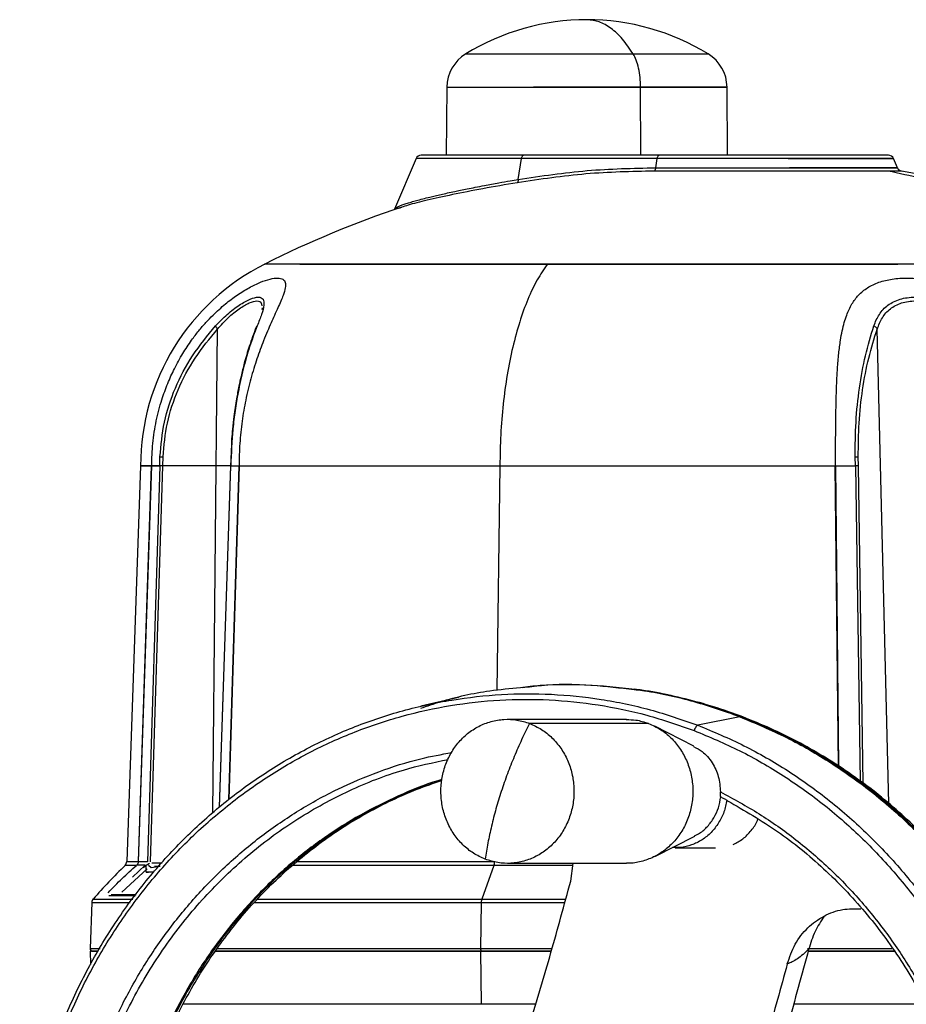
# Model space of a CAD drawing. Header units: millimetres. Extents: x 321 to 2529, y 215 to 2037.
# Tile 29 of 57: x 1546 to 1703, y 1432 to 1606. Entities that reach past the tile are written whole.
import ezdxf

# ---------------------------------------------------------------- set-up
doc = ezdxf.new("R2010")
doc.units = ezdxf.units.MM

msp = doc.modelspace()

# ---------------------------------------------------------------- linework, layer by layer
at = {"color": 7, "linetype": 'Continuous', "lineweight": 25}
for p, q in [((1621.56, 1594.27), (1621.45, 1582.24)), ((1671.26, 1582.24), (1671.16, 1594.27)), ((1659.15, 1582.24), (1635.13, 1582.24)), ((1616.1, 1581.63), (1612.3, 1572.68)), ((1634.18, 1577.95), (1634.78, 1581.63)), ((1658.8, 1581.63), (1634.78, 1581.63)), ((1658.54, 1580.02), (1658.8, 1581.63)), ((1701.32, 1580.02), (1700.64, 1581.63)), ((1612.29, 1572.65), (1612.31, 1572.67)), ((1588.84, 1555.12), (1588.79, 1554.9)), ((1588.82, 1555.22), (1588.84, 1555.12)), ((1583.41, 1531.06), (1583.23, 1527.08)), ((1570.75, 1527.24), (1570.77, 1528.81)), ((1571.29, 1527.25), (1571.31, 1528.8)), ((1693.88, 1527.24), (1693.85, 1528.81)), ((1694.43, 1527.25), (1694.39, 1528.8)), ((1567.34, 1527.24), (1564.89, 1457.14)), ((1566.94, 1457.14), (1569.29, 1527.24)), ((1566.97, 1457.14), (1569.32, 1527.24)), ((1570.75, 1527.24), (1568.55, 1457.08)), ((1569.09, 1457.07), (1571.29, 1527.25)), ((1569.3, 1527.17), (1569.3, 1527.22)), ((1569.3, 1527.22), (1569.31, 1527.22)), ((1569.31, 1527.22), (1569.3, 1527.17)), ((1569.32, 1527.24), (1570.75, 1527.24)), ((1583.24, 1527.27), (1581.23, 1466.7)), ((1583.31, 1527.24), (1584.75, 1527.24)), ((1584.76, 1527.22), (1584.76, 1527.17)), ((1584.76, 1527.22), (1584.76, 1527.22)), ((1584.76, 1527.22), (1584.76, 1527.17)), ((1690.38, 1527.17), (1690.38, 1527.22)), ((1690.38, 1527.22), (1690.4, 1527.22)), ((1690.4, 1527.22), (1690.38, 1527.17)), ((1690.43, 1527.24), (1693.88, 1527.24)), ((1623.59, 1486.21), (1616.96, 1484.66)), ((1653.34, 1482.32), (1632.29, 1482.32)), ((1673.41, 1482.77), (1665.99, 1481.28)), ((1673.41, 1482.77), (1673.64, 1482.8)), ((1657.26, 1481.59), (1636.21, 1481.59)), ((1665.3, 1477.57), (1658.35, 1481.11)), ((1658.35, 1458.04), (1665.45, 1461.65)), ((1662, 1459.57), (1669.09, 1459.57)), ((1568.17, 1456.47), (1566.65, 1456.47)), ((1568.55, 1457.08), (1566.96, 1457.08)), ((1567.82, 1456.09), (1568.33, 1456.5)), ((1568.33, 1456.5), (1568.91, 1456.84)), ((1568.33, 1455.24), (1568.33, 1456.5)), ((1568.72, 1456.5), (1569.23, 1456.09)), ((1569.23, 1456.09), (1570.79, 1456.34)), ((1629.9, 1456.46), (1627.73, 1450.5)), ((1632.29, 1456.82), (1653.34, 1456.82)), ((1643.49, 1453.66), (1643.91, 1456.82)), ((1564.02, 1451.73), (1568.49, 1455.86)), ((1568.33, 1455.24), (1568.72, 1455.24)), ((1569.66, 1455.24), (1568.33, 1455.24)), ((1558.68, 1449.88), (1558.4, 1441.75)), ((1627.63, 1449.87), (1627.53, 1441.76)), ((1558.4, 1441.24), (1558.46, 1438.9)), ((1627.53, 1441.24), (1627.62, 1431.86))]:
    msp.add_line(p, q, dxfattribs=at)
at = {"color": 8, "linetype": 'Continuous', "lineweight": 25}
for p, q in [((1655.89, 1582.24), (1655.85, 1594.27)), ((1580.12, 1465.7), (1580.98, 1551.45)), ((1699.78, 1467.42), (1697.75, 1551.45)), ((1581.31, 1466.77), (1583.31, 1527.24)), ((1584.75, 1527.24), (1582.91, 1468.07)), ((1584.79, 1527.24), (1582.96, 1468.1)), ((1630.95, 1527.24), (1630.42, 1487.45)), ((1690.87, 1474.04), (1690.33, 1527.24)), ((1690.97, 1473.98), (1690.43, 1527.24)), ((1693.89, 1527.24), (1694.74, 1471.37)), ((1695.29, 1470.97), (1694.43, 1527.25)), ((1568.17, 1456.47), (1565.9, 1454.38)), ((1566.42, 1451.07), (1565.88, 1451.07))]:
    msp.add_line(p, q, dxfattribs=at)
at = {"color": 7, "linetype": 'Continuous', "lineweight": 25}
for centre, radius, start, end in [((1646.36, 1565.24), 41, 90.0075, 121.5666), ((1646.36, 1565.24), 41, 58.4333, 90.0075), ((1628.56, 1594.21), 7, 121.545, 179.5), ((1664.16, 1594.21), 7, 0.5, 58.4317), ((1617.02, 1581.24), 1, 90, 157.0178), ((1699.72, 1581.24), 1, 23.0194, 90), ((1702.24, 1580.41), 1, 202.9831, 270), ((1670.38, 1402.24), 180, 63.2391, 79.8617), ((1670.38, 1402.24), 180, 108.4018, 116.7608), ((1607.34, 1527.24), 40, 116.7611, 180), ((1663.19, 1357.06), 140, 134.7671, 138.131), ((1563.89, 1457.17), 1, 314.8834, 358.0408), ((1559.68, 1449.84), 1, 138.1089, 178), ((1558.9, 1441.74), 0.5, 178.0283, 270)]:
    msp.add_arc(centre, radius, start, end, dxfattribs=at)
for points in [[(1654.57, 1600.17), (1653.94, 1601.09), (1652.69, 1602.94), (1650.64, 1604.8), (1648.52, 1606.02), (1647.08, 1606.16), (1646.36, 1606.24)], [(1655.85, 1594.27), (1655.83, 1594.86), (1655.79, 1596.04), (1655.52, 1597.68), (1655.12, 1599.13), (1654.76, 1599.83), (1654.57, 1600.17)], [(1655.85, 1594.27), (1657.31, 1594.27), (1660.24, 1594.27), (1664, 1594.27), (1667.11, 1594.27), (1669.42, 1594.27), (1670.84, 1594.27), (1671.32, 1594.27), (1670.84, 1594.27), (1669.42, 1594.27), (1667.11, 1594.27), (1664.01, 1594.27), (1660.23, 1594.27), (1655.91, 1594.27), (1651.23, 1594.27), (1646.36, 1594.27), (1641.47, 1594.27), (1638.4, 1594.27), (1636.87, 1594.27)], [(1635.13, 1582.24), (1633.4, 1582.24), (1629.93, 1582.24), (1625.49, 1582.24), (1621.8, 1582.24), (1619.09, 1582.24), (1617.35, 1582.24), (1617.13, 1582.24), (1617.02, 1582.24)], [(1634.78, 1581.63), (1634.8, 1581.72), (1634.83, 1581.89), (1634.92, 1582.08), (1635.02, 1582.21), (1635.09, 1582.23), (1635.13, 1582.24)], [(1658.8, 1581.63), (1658.82, 1581.72), (1658.85, 1581.89), (1658.94, 1582.08), (1659.04, 1582.21), (1659.12, 1582.23), (1659.15, 1582.24)], [(1699.72, 1582.24), (1699.61, 1582.24), (1699.39, 1582.24), (1697.65, 1582.24), (1694.93, 1582.24), (1691.26, 1582.24), (1686.78, 1582.24), (1681.68, 1582.24), (1676.14, 1582.24), (1670.38, 1582.24), (1664.6, 1582.24), (1660.97, 1582.24), (1659.15, 1582.24)], [(1634.18, 1577.95), (1638.26, 1578.56), (1646.42, 1579.76), (1654.5, 1579.93), (1658.54, 1580.02)], [(1658.54, 1580.02), (1658.52, 1579.95), (1658.5, 1579.8), (1658.43, 1579.62), (1658.35, 1579.49), (1658.28, 1579.45), (1658.25, 1579.43)], [(1658.54, 1580.02), (1660.45, 1580.02), (1664.28, 1580.02), (1670.39, 1580.02), (1676.45, 1580.02), (1682.3, 1580.02), (1687.68, 1580.02), (1692.4, 1580.02), (1696.27, 1580.02), (1699.15, 1580.02), (1700.92, 1580.02), (1701.52, 1580.02), (1700.92, 1580.02), (1699.15, 1580.02), (1696.27, 1580.02), (1692.39, 1580.02), (1687.7, 1580.02), (1684.05, 1580.02), (1682.22, 1580.02)], [(1681.96, 1581.63), (1683.75, 1581.63), (1687.32, 1581.63), (1691.91, 1581.63), (1695.7, 1581.63), (1698.51, 1581.63), (1700.25, 1581.63), (1700.83, 1581.63), (1700.25, 1581.63), (1698.52, 1581.63), (1695.7, 1581.63), (1691.91, 1581.63), (1687.3, 1581.63), (1682.03, 1581.63), (1676.32, 1581.63), (1670.39, 1581.63), (1664.42, 1581.63), (1660.67, 1581.63), (1658.8, 1581.63)], [(1658.25, 1579.43), (1654.24, 1579.34), (1646.2, 1579.17), (1638.09, 1577.97), (1634.03, 1577.37)], [(1699.65, 1579.43), (1698.75, 1579.43), (1696.95, 1579.43), (1692.92, 1579.43), (1688.1, 1579.43), (1682.58, 1579.43), (1676.6, 1579.43), (1670.39, 1579.43), (1664.14, 1579.43), (1660.22, 1579.43), (1658.25, 1579.43)], [(1745.26, 1562.96), (1741.63, 1564.84), (1734.38, 1568.6), (1723.05, 1573.12), (1711.48, 1576.86), (1703.6, 1578.57), (1699.65, 1579.43)], [(1702.07, 1579.43), (1701.96, 1579.43), (1701.76, 1579.43), (1700.35, 1579.43), (1699.65, 1579.43)], [(1634.18, 1577.95), (1634.18, 1577.88), (1634.18, 1577.74), (1634.15, 1577.56), (1634.1, 1577.43), (1634.05, 1577.39), (1634.03, 1577.37)], [(1595.5, 1562.96), (1596.98, 1562.96), (1599.93, 1562.96), (1605.91, 1562.96), (1612.9, 1562.96), (1620.9, 1562.96), (1629.74, 1562.96), (1639.28, 1562.96), (1649.34, 1562.96), (1659.77, 1562.96), (1670.38, 1562.96), (1680.98, 1562.96), (1691.44, 1562.96), (1698.08, 1562.96), (1701.4, 1562.96)], [(1639.36, 1562.96), (1638.75, 1562.07), (1637.52, 1560.28), (1635.87, 1556.79), (1634.41, 1552.78), (1633.18, 1548.28), (1632.2, 1543.38), (1631.48, 1538.18), (1631.03, 1532.76), (1630.98, 1529.08), (1630.95, 1527.24)], [(1745.26, 1562.96), (1743.78, 1562.96), (1740.83, 1562.96), (1734.85, 1562.96), (1727.86, 1562.96), (1719.86, 1562.96), (1711.02, 1562.96), (1701.48, 1562.96), (1691.42, 1562.96), (1680.99, 1562.96), (1670.38, 1562.96), (1659.78, 1562.96), (1649.32, 1562.96), (1642.68, 1562.96), (1639.36, 1562.96)], [(1571.29, 1527.25), (1571.24, 1527.25), (1571.12, 1527.25), (1570.97, 1527.25), (1570.84, 1527.25), (1570.78, 1527.24), (1570.75, 1527.24)], [(1584.79, 1527.24), (1586.74, 1527.24), (1590.65, 1527.24), (1597.49, 1527.24), (1604.96, 1527.24), (1613.09, 1527.24), (1621.74, 1527.24), (1627.88, 1527.24), (1630.95, 1527.24)], [(1630.95, 1527.24), (1634.09, 1527.24), (1640.38, 1527.24), (1650.2, 1527.24), (1660.19, 1527.24), (1670.28, 1527.24), (1680.38, 1527.24), (1687.01, 1527.24), (1690.33, 1527.24)], [(1694.43, 1527.25), (1694.4, 1527.25), (1694.34, 1527.25), (1694.21, 1527.25), (1694.06, 1527.25), (1693.94, 1527.24), (1693.89, 1527.24)], [(1605.96, 1297.6), (1603.22, 1298.75), (1597.72, 1301.04), (1589.92, 1305.58), (1582.54, 1310.85), (1575.68, 1316.91), (1569.4, 1323.65), (1563.77, 1331.03), (1558.82, 1338.97), (1554.63, 1347.4), (1551.21, 1356.23), (1548.61, 1365.39), (1546.86, 1374.77), (1545.96, 1384.3), (1545.92, 1393.87), (1546.76, 1403.4), (1548.45, 1412.8), (1550.99, 1421.97), (1554.35, 1430.83), (1558.49, 1439.3), (1563.38, 1447.28), (1568.96, 1454.7), (1575.19, 1461.5), (1582.01, 1467.6), (1589.35, 1472.95), (1597.14, 1477.49), (1605.3, 1481.19), (1613.75, 1484), (1622.42, 1485.9), (1631.22, 1486.87), (1640.07, 1486.91), (1648.87, 1486), (1657.57, 1484.21), (1663.18, 1482.26), (1665.99, 1481.28)], [(1605.92, 1298.54), (1603.2, 1299.67), (1597.76, 1301.95), (1590.04, 1306.43), (1582.74, 1311.66), (1575.95, 1317.65), (1569.73, 1324.32), (1564.16, 1331.63), (1559.26, 1339.49), (1555.11, 1347.83), (1551.73, 1356.57), (1549.16, 1365.63), (1547.42, 1374.92), (1546.53, 1384.35), (1546.5, 1393.83), (1547.32, 1403.26), (1549, 1412.56), (1551.51, 1421.64), (1554.83, 1430.41), (1558.93, 1438.79), (1563.77, 1446.68), (1569.3, 1454.03), (1575.47, 1460.76), (1582.22, 1466.8), (1589.48, 1472.09), (1597.18, 1476.59), (1605.26, 1480.25), (1613.63, 1483.03), (1622.21, 1484.92), (1630.92, 1485.88), (1639.68, 1485.92), (1648.39, 1485.01), (1657, 1483.24), (1662.55, 1481.31), (1665.33, 1480.34)], [(1628.36, 1457.55), (1627.65, 1457.88), (1626.22, 1458.52), (1624.36, 1460.04), (1622.79, 1461.89), (1621.59, 1464.05), (1620.8, 1466.41), (1620.45, 1468.9), (1620.55, 1471.41), (1621.11, 1473.85), (1622.1, 1476.13), (1623.47, 1478.16), (1625.19, 1479.85), (1627.18, 1481.15), (1629.36, 1482.01), (1631.66, 1482.38), (1633.99, 1482.29), (1635.47, 1481.83), (1636.21, 1481.59)], [(1665.99, 1481.28), (1668.74, 1480.13), (1674.23, 1477.83), (1682.03, 1473.3), (1689.41, 1468.02), (1696.27, 1461.97), (1702.55, 1455.23), (1708.18, 1447.85), (1713.13, 1439.9), (1717.32, 1431.48), (1720.74, 1422.64), (1723.34, 1413.49), (1725.1, 1404.11), (1725.99, 1394.58), (1726.03, 1385.01), (1725.19, 1375.47), (1723.5, 1366.08), (1720.96, 1356.9), (1717.6, 1348.04), (1713.46, 1339.58), (1708.58, 1331.6), (1702.99, 1324.18), (1696.76, 1317.38), (1689.94, 1311.28), (1682.6, 1305.93), (1674.81, 1301.39), (1666.65, 1297.69), (1658.2, 1294.88), (1649.53, 1292.98), (1640.73, 1292), (1631.88, 1291.96), (1623.08, 1292.88), (1614.38, 1294.67), (1608.77, 1296.62), (1605.96, 1297.6)], [(1636.21, 1481.59), (1636.93, 1481.27), (1638.35, 1480.62), (1640.21, 1479.11), (1641.78, 1477.26), (1642.98, 1475.1), (1643.78, 1472.74), (1644.12, 1470.25), (1644.02, 1467.74), (1643.46, 1465.29), (1642.48, 1463.02), (1641.1, 1460.99), (1639.38, 1459.29), (1637.39, 1457.99), (1635.21, 1457.14), (1632.91, 1456.76), (1630.58, 1456.85), (1629.1, 1457.32), (1628.36, 1457.55)], [(1636.21, 1481.59), (1635.74, 1480.64), (1634.78, 1478.74), (1633.47, 1475.74), (1632.25, 1472.68), (1631.55, 1470.61), (1631.2, 1469.57)], [(1665.99, 1481.28), (1665.93, 1481.26), (1665.82, 1481.21), (1665.64, 1480.99), (1665.46, 1480.69), (1665.37, 1480.46), (1665.33, 1480.34)], [(1665.33, 1480.34), (1668.05, 1479.2), (1673.49, 1476.93), (1681.21, 1472.44), (1688.52, 1467.22), (1695.3, 1461.23), (1701.52, 1454.55), (1707.1, 1447.25), (1711.99, 1439.39), (1716.14, 1431.05), (1719.52, 1422.3), (1722.1, 1413.25), (1723.83, 1403.96), (1724.72, 1394.53), (1724.76, 1385.05), (1723.93, 1375.62), (1722.25, 1366.31), (1719.74, 1357.24), (1716.42, 1348.47), (1712.32, 1340.09), (1707.48, 1332.19), (1701.95, 1324.84), (1695.78, 1318.12), (1689.04, 1312.08), (1681.77, 1306.79), (1674.07, 1302.29), (1665.99, 1298.63), (1657.62, 1295.84), (1649.04, 1293.96), (1640.33, 1293), (1631.57, 1292.96), (1622.86, 1293.87), (1614.25, 1295.63), (1608.7, 1297.57), (1605.92, 1298.54)], [(1631.2, 1469.57), (1630.87, 1468.54), (1630.22, 1466.47), (1629.44, 1463.41), (1628.79, 1460.4), (1628.5, 1458.5), (1628.36, 1457.55)], [(1670.04, 1468.58), (1670.22, 1468.49), (1670.59, 1468.31), (1670.95, 1468.12), (1671.13, 1468.02)], [(1629.9, 1456.46), (1629.92, 1456.51), (1629.95, 1456.6), (1629.98, 1456.77), (1630.01, 1456.95), (1630.01, 1457.07), (1630.01, 1457.14)], [(1632.19, 1415.63), (1633.55, 1419.87), (1636.27, 1428.35), (1640.05, 1441.05), (1642.34, 1449.46), (1643.49, 1453.66)], [(1627.73, 1450.5), (1627.71, 1450.41), (1627.65, 1450.22), (1627.64, 1449.99), (1627.63, 1449.87)], [(1627.53, 1441.76), (1627.53, 1441.72), (1627.53, 1441.66), (1627.54, 1441.56), (1627.55, 1441.47), (1627.58, 1441.39), (1627.61, 1441.32), (1627.64, 1441.28), (1627.68, 1441.24), (1627.7, 1441.24), (1627.72, 1441.24)], [(1685.61, 1441.59), (1684.39, 1437.1), (1681.95, 1428.12), (1677.94, 1414.55), (1675.03, 1405.49), (1673.58, 1400.96)], [(1681.82, 1438.99), (1680.67, 1434.79), (1678.37, 1426.38), (1674.6, 1413.68), (1671.88, 1405.2), (1670.52, 1400.96)]]:
    msp.add_open_spline(points, degree=3, dxfattribs=at)
at = {"color": 8, "linetype": 'Continuous', "lineweight": 25}
for points, knots in [([(1624.9, 1600.17), (1624.9, 1600.17), (1624.76, 1600.17), (1625.24, 1600.17), (1626.38, 1600.17), (1628.4, 1600.17), (1631.08, 1600.17), (1634.36, 1600.17), (1638.09, 1600.17), (1642.15, 1600.17), (1646.36, 1600.17), (1650.59, 1600.17), (1653.24, 1600.17), (1654.57, 1600.17)], [0, 0, 0, 0, 0.000174, 0.1001566, 0.2001392, 0.3001218, 0.4001044, 0.500087, 0.6000696, 0.7000522, 0.8000348, 0.9000174, 1, 1, 1, 1]), ([(1654.57, 1600.17), (1655.84, 1600.17), (1658.37, 1600.17), (1661.63, 1600.17), (1664.32, 1600.17), (1666.31, 1600.17), (1667.58, 1600.17), (1667.74, 1600.17), (1667.82, 1600.17)], [0, 0, 0, 0, 0.166713, 0.333426, 0.500139, 0.666853, 0.833566, 1, 1, 1, 1]), ([(1612.31, 1572.67), (1612.36, 1572.75), (1612.47, 1572.9), (1612.98, 1573.16), (1613.64, 1573.43), (1614.35, 1573.67), (1615.19, 1573.94), (1616.17, 1574.21), (1617.28, 1574.51), (1618.4, 1574.79), (1619.5, 1575.05), (1620.54, 1575.29), (1621.69, 1575.55), (1622.84, 1575.79), (1624.01, 1576.04), (1625.21, 1576.28), (1626.63, 1576.56), (1628.48, 1576.92), (1630.55, 1577.31), (1632.55, 1577.67), (1633.71, 1577.87), (1634.18, 1577.95)], [0, 0, 0, 0, 0.0758102, 0.16061, 0.2151893, 0.2712144, 0.3286635, 0.3822266, 0.4379722, 0.4958683, 0.5347238, 0.5756811, 0.6187185, 0.6638129, 0.6976438, 0.7369119, 0.7815646, 0.8315415, 0.9054159, 0.9614899, 1, 1, 1, 1]), ([(1634.03, 1577.37), (1631.96, 1577.01), (1627.83, 1576.3), (1622.44, 1575.24), (1618.66, 1574.41), (1616.21, 1573.81), (1614.68, 1573.39), (1613.92, 1573.15), (1613.56, 1573.03)], [0, 0, 0, 0, 0.225004, 0.449017, 0.673304, 0.785125, 0.896915, 1, 1, 1, 1]), ([(1639.36, 1562.96), (1636.15, 1562.96), (1629.72, 1562.96), (1620.91, 1562.96), (1612.9, 1562.96), (1605.9, 1562.96), (1599.99, 1562.96), (1595.29, 1562.96), (1591.84, 1562.96), (1589.9, 1562.96), (1589.1, 1562.96), (1589.33, 1562.96), (1589.33, 1562.96)], [0, 0, 0, 0, 0.111109, 0.222217, 0.333326, 0.444435, 0.555543, 0.666652, 0.777761, 0.888869, 0.999978, 1, 1, 1, 1]), ([(1580.98, 1551.45), (1581.59, 1552.14), (1582.83, 1553.51), (1584.8, 1555.11), (1586.63, 1556.19), (1588.02, 1556.53), (1588.74, 1556.3), (1588.77, 1555.74), (1588.78, 1555.56)], [0, 0, 0, 0, 0.183676, 0.36655, 0.549263, 0.731562, 0.913422, 1, 1, 1, 1]), ([(1587.98, 1552), (1587.93, 1551.96), (1587.85, 1551.9), (1587.82, 1551.81), (1587.8, 1551.77)], [0, 0, 0, 0, 0.522886, 1, 1, 1, 1]), ([(1586.03, 1546.16), (1586, 1546.09), (1585.96, 1545.97), (1585.92, 1545.82), (1585.91, 1545.76)], [0, 0, 0, 0, 0.550504, 1, 1, 1, 1]), ([(1583.69, 1533.8), (1583.68, 1533.74), (1583.43, 1531.62), (1583.37, 1529.41), (1583.31, 1527.25)], [0, 0, 0, 0, 0.02574, 1, 1, 1, 1]), ([(1673.41, 1482.77), (1670.56, 1483.77), (1664.86, 1485.75), (1656.01, 1487.58), (1647.07, 1488.46), (1639.89, 1488.57), (1635.75, 1488.06), (1634.59, 1487.91)], [0, 0, 0, 0, 0.227687, 0.455375, 0.683062, 0.91075, 1, 1, 1, 1]), ([(1654.69, 1487.6), (1655.2, 1487.55), (1658.7, 1487.22), (1665.08, 1485.73), (1670.79, 1483.77), (1673.64, 1482.8)], [0, 0, 0, 0, 0.078992, 0.539496, 1, 1, 1, 1]), ([(1673.41, 1482.77), (1676.2, 1481.61), (1681.79, 1479.27), (1689.71, 1474.66), (1697.21, 1469.3), (1704.18, 1463.15), (1710.56, 1456.3), (1716.29, 1448.8), (1721.31, 1440.73), (1725.58, 1432.16), (1729.05, 1423.18), (1731.69, 1413.88), (1733.48, 1404.35), (1734.39, 1394.66), (1734.42, 1384.93), (1733.58, 1375.25), (1731.85, 1365.7), (1729.27, 1356.37), (1725.86, 1347.37), (1721.66, 1338.77), (1716.69, 1330.66), (1711.01, 1323.12), (1704.68, 1316.21), (1697.75, 1310.01), (1690.29, 1304.57), (1682.38, 1299.95), (1674.08, 1296.2), (1665.49, 1293.34), (1656.68, 1291.4), (1647.74, 1290.45), (1640.31, 1290.29), (1635.92, 1290.81), (1634.51, 1290.98)], [0, 0, 0, 0, 0.033927, 0.0678541, 0.1017811, 0.1357081, 0.1696352, 0.2035622, 0.2374892, 0.2714163, 0.3053433, 0.3392703, 0.3731974, 0.4071244, 0.4410514, 0.4749784, 0.5089055, 0.5428325, 0.5767595, 0.6106866, 0.6446136, 0.6785406, 0.7124677, 0.7463947, 0.7803217, 0.8142488, 0.8481758, 0.8821028, 0.9160299, 0.9499569, 0.9838839, 1, 1, 1, 1]), ([(1654.57, 1291.28), (1655.34, 1291.36), (1659.09, 1291.74), (1665.71, 1293.36), (1674.32, 1296.16), (1682.61, 1299.94), (1690.53, 1304.55), (1697.98, 1309.99), (1704.92, 1316.19), (1711.25, 1323.1), (1716.93, 1330.64), (1721.9, 1338.76), (1726.11, 1347.36), (1729.52, 1356.36), (1732.1, 1365.69), (1733.82, 1375.24), (1734.67, 1384.93), (1734.64, 1394.67), (1733.72, 1404.35), (1731.94, 1413.89), (1729.3, 1423.19), (1725.82, 1432.17), (1721.56, 1440.74), (1716.53, 1448.81), (1710.8, 1456.31), (1704.42, 1463.17), (1697.45, 1469.32), (1689.95, 1474.69), (1682.02, 1479.29), (1676.43, 1481.63), (1673.64, 1482.8)], [0, 0, 0, 0, 0.009507, 0.046192, 0.082877, 0.119562, 0.156247, 0.192932, 0.229617, 0.266302, 0.302987, 0.339672, 0.376356, 0.413041, 0.449726, 0.486411, 0.523096, 0.559781, 0.596466, 0.633151, 0.669836, 0.706521, 0.743206, 0.779891, 0.816575, 0.85326, 0.889945, 0.92663, 0.963315, 1, 1, 1, 1]), ([(1669.98, 1469.47), (1672.3, 1468.22), (1676.93, 1465.72), (1683.42, 1461.09), (1689.51, 1455.86), (1695.09, 1450.01), (1700.14, 1443.62), (1704.61, 1436.73), (1708.45, 1429.42), (1711.63, 1421.74), (1714.13, 1413.78), (1715.91, 1405.59), (1716.96, 1397.26), (1717.28, 1388.85), (1716.86, 1380.45), (1715.7, 1372.13), (1713.82, 1363.97), (1711.23, 1356.04), (1707.95, 1348.41), (1704.02, 1341.16), (1699.47, 1334.34), (1694.35, 1328.02), (1688.69, 1322.26), (1682.54, 1317.1), (1675.98, 1312.6), (1669.05, 1308.8), (1661.81, 1305.72), (1654.34, 1303.41), (1646.7, 1301.87), (1638.96, 1301.13), (1631.19, 1301.18), (1623.46, 1302.04), (1615.84, 1303.69), (1608.4, 1306.11), (1601.2, 1309.29), (1594.32, 1313.2), (1587.81, 1317.79), (1581.73, 1323.04), (1576.15, 1328.88), (1571.1, 1335.28), (1566.63, 1342.16), (1562.79, 1349.48), (1559.61, 1357.15), (1557.12, 1365.12), (1555.34, 1373.31), (1554.29, 1381.64), (1553.97, 1390.04), (1554.39, 1398.44), (1555.55, 1406.76), (1557.44, 1414.92), (1560.03, 1422.85), (1563.31, 1430.48), (1567.24, 1437.73), (1571.79, 1444.55), (1576.92, 1450.87), (1582.58, 1456.63), (1588.72, 1461.79), (1595.29, 1466.29), (1602.22, 1470.09), (1609.46, 1473.14), (1616.2, 1475.31), (1620.58, 1476.11), (1622.4, 1476.44)], [0, 0, 0, 0, 0.016747, 0.033493, 0.05024, 0.066987, 0.083733, 0.10048, 0.117226, 0.133973, 0.15072, 0.167466, 0.184213, 0.20096, 0.217706, 0.234453, 0.251199, 0.267946, 0.284693, 0.301439, 0.318186, 0.334933, 0.351679, 0.368426, 0.385172, 0.401919, 0.418666, 0.435412, 0.452159, 0.468906, 0.485652, 0.502399, 0.519145, 0.535892, 0.552639, 0.569385, 0.586132, 0.602879, 0.619625, 0.636372, 0.653119, 0.669865, 0.686612, 0.703358, 0.720105, 0.736852, 0.753598, 0.770345, 0.787092, 0.803838, 0.820585, 0.837331, 0.854078, 0.870825, 0.887571, 0.904318, 0.921065, 0.937811, 0.954558, 0.971304, 0.988051, 1, 1, 1, 1]), ([(1620.68, 1471.63), (1620.45, 1471.57), (1617.82, 1470.86), (1612.97, 1468.83), (1606.22, 1465.5), (1599.81, 1461.44), (1593.77, 1456.76), (1588.17, 1451.49), (1583.04, 1445.67), (1578.44, 1439.36), (1574.41, 1432.62), (1570.98, 1425.49), (1568.18, 1418.05), (1566.03, 1410.35), (1564.56, 1402.48), (1563.78, 1394.49), (1563.69, 1386.45), (1564.3, 1378.44), (1565.59, 1370.53), (1567.57, 1362.78), (1570.2, 1355.27), (1573.47, 1348.05), (1577.36, 1341.21), (1581.79, 1334.75), (1585.19, 1330.86), (1586.89, 1328.92)], [0, 0, 0, 0, 0.004371, 0.049627, 0.094882, 0.140138, 0.185394, 0.23065, 0.275906, 0.321162, 0.366418, 0.411674, 0.456929, 0.502185, 0.547441, 0.592697, 0.637953, 0.683209, 0.728465, 0.773721, 0.818976, 0.864232, 0.909488, 0.954744, 1, 1, 1, 1]), ([(1620.65, 1471.49), (1619.02, 1470.95), (1615.17, 1469.7), (1609.34, 1466.99), (1603.18, 1463.5), (1597.34, 1459.42), (1591.84, 1454.8), (1586.75, 1449.68), (1582.08, 1444.1), (1577.89, 1438.1), (1574.2, 1431.72), (1571.04, 1425.01), (1568.44, 1418.03), (1566.41, 1410.84), (1564.97, 1403.47), (1564.13, 1396), (1563.91, 1388.48), (1564.29, 1380.96), (1565.28, 1373.52), (1566.87, 1366.19), (1569.05, 1359.04), (1571.79, 1352.13), (1575.1, 1345.51), (1578.89, 1339.19), (1581.83, 1335.32), (1583.31, 1333.38)], [0, 0, 0, 0, 0.032365, 0.076348, 0.120331, 0.164315, 0.208298, 0.252282, 0.296265, 0.340249, 0.384232, 0.428215, 0.472199, 0.516182, 0.560166, 0.604149, 0.648133, 0.692116, 0.736099, 0.780083, 0.824066, 0.86805, 0.912033, 0.956017, 1, 1, 1, 1]), ([(1564.9, 1457.14), (1564.9, 1457.14), (1564.73, 1457.14), (1565.26, 1457.14), (1566.38, 1457.14), (1566.94, 1457.14)], [0, 0, 0, 0, 0.002856, 0.501428, 1, 1, 1, 1]), ([(1629.9, 1456.46), (1626.75, 1456.46), (1620.44, 1456.46), (1611.55, 1456.46), (1603.25, 1456.46), (1597.47, 1456.46), (1594.71, 1456.46), (1594.24, 1456.46)], [0, 0, 0, 0, 0.238062, 0.476124, 0.7141861, 0.9522481, 1, 1, 1, 1]), ([(1595.01, 1457.14), (1595.25, 1457.14), (1597.81, 1457.14), (1603.36, 1457.14), (1611.65, 1457.14), (1620.55, 1457.14), (1626.86, 1457.14), (1630.01, 1457.14)], [0, 0, 0, 0, 0.025914, 0.269436, 0.512957, 0.756479, 1, 1, 1, 1]), ([(1643.86, 1456.46), (1642.45, 1456.46), (1637.68, 1456.46), (1633.12, 1456.46), (1629.9, 1456.46)], [0, 0, 0, 0, 0.295339, 1, 1, 1, 1]), ([(1558.68, 1449.87), (1558.78, 1449.87), (1558.98, 1449.87), (1560.69, 1449.87), (1562.82, 1449.87), (1564.81, 1449.87), (1565.51, 1449.87)], [0, 0, 0, 0, 0.281845, 0.56369, 0.845535, 1, 1, 1, 1]), ([(1558.94, 1450.5), (1558.94, 1450.5), (1558.76, 1450.5), (1559.37, 1450.5), (1560.91, 1450.5), (1563.14, 1450.5), (1565.21, 1450.5), (1565.99, 1450.5)], [0, 0, 0, 0, 0.000007, 0.276833, 0.55366, 0.830486, 1, 1, 1, 1]), ([(1587.47, 1449.87), (1588.76, 1449.87), (1592.46, 1449.87), (1599.43, 1449.87), (1608.22, 1449.87), (1617.62, 1449.87), (1624.3, 1449.87), (1627.63, 1449.87)], [0, 0, 0, 0, 0.117734, 0.3383, 0.558867, 0.779433, 1, 1, 1, 1]), ([(1588.03, 1450.5), (1589.19, 1450.5), (1592.77, 1450.5), (1599.59, 1450.5), (1608.36, 1450.5), (1617.74, 1450.5), (1624.4, 1450.5), (1627.73, 1450.5)], [0, 0, 0, 0, 0.107779, 0.330834, 0.553889, 0.776945, 1, 1, 1, 1]), ([(1627.63, 1449.87), (1631.04, 1449.87), (1635.88, 1449.87), (1640.94, 1449.87), (1642.44, 1449.87)], [0, 0, 0, 0, 0.703257, 1, 1, 1, 1]), ([(1627.73, 1450.5), (1631.13, 1450.5), (1635.99, 1450.5), (1641.08, 1450.5), (1642.62, 1450.5)], [0, 0, 0, 0, 0.698091, 1, 1, 1, 1]), ([(1558.4, 1441.76), (1558.4, 1441.76), (1558.22, 1441.76), (1558.7, 1441.76), (1559.72, 1441.76), (1560.17, 1441.76)], [0, 0, 0, 0, 0.000014, 0.56714, 1, 1, 1, 1]), ([(1580.93, 1441.76), (1581.88, 1441.76), (1584.97, 1441.76), (1591.1, 1441.76), (1599.22, 1441.76), (1608.07, 1441.76), (1617.49, 1441.76), (1624.18, 1441.76), (1627.53, 1441.76)], [0, 0, 0, 0, 0.080973, 0.264778, 0.448584, 0.632389, 0.816195, 1, 1, 1, 1]), ([(1627.53, 1441.76), (1630.93, 1441.76), (1635.08, 1441.76), (1639.42, 1441.76), (1640.19, 1441.76)], [0, 0, 0, 0, 0.821304, 1, 1, 1, 1]), ([(1685.38, 1441.76), (1687.67, 1441.76), (1692.74, 1441.76), (1697.65, 1441.76), (1700.34, 1441.76)], [0, 0, 0, 0, 0.452602, 1, 1, 1, 1]), ([(1627.62, 1431.86), (1624.75, 1431.86), (1619.01, 1431.86), (1610.85, 1431.86), (1603.09, 1431.86), (1595.81, 1431.86), (1589.05, 1431.86), (1582.9, 1431.86), (1578.14, 1431.86), (1575.71, 1431.86), (1574.88, 1431.86)], [0, 0, 0, 0, 0.132924, 0.265849, 0.398773, 0.531697, 0.664622, 0.797546, 0.93047, 1, 1, 1, 1]), ([(1637.27, 1431.86), (1637, 1431.86), (1633.7, 1431.86), (1630.53, 1431.86), (1627.62, 1431.86)], [0, 0, 0, 0, 0.08176, 1, 1, 1, 1]), ([(1706.32, 1431.86), (1704.68, 1431.86), (1700.08, 1431.86), (1692.26, 1431.86), (1686.07, 1431.86), (1682.93, 1431.86), (1682.93, 1431.86)], [0, 0, 0, 0, 0.216122, 0.607534, 0.998947, 1, 1, 1, 1])]:
    msp.add_open_spline(points, degree=3, knots=knots, dxfattribs=at)
for points in [[(1621.56, 1594.27), (1621.65, 1594.27), (1621.84, 1594.27), (1623.31, 1594.27), (1625.6, 1594.27), (1628.71, 1594.27), (1632.49, 1594.27), (1636.81, 1594.27), (1641.49, 1594.27), (1646.35, 1594.27), (1651.24, 1594.27), (1654.31, 1594.27), (1655.85, 1594.27)], [(1634.78, 1581.63), (1632.99, 1581.63), (1629.42, 1581.63), (1624.83, 1581.63), (1621.03, 1581.63), (1618.24, 1581.63), (1616.44, 1581.63), (1616.21, 1581.63), (1616.1, 1581.63)]]:
    msp.add_open_spline(points, degree=3, dxfattribs=at)
at = {"color": 7, "linetype": 'Continuous', "lineweight": 25}
for points, knots in [([(1612.32, 1572.68), (1612.36, 1572.68), (1612.46, 1572.68), (1613.18, 1572.91), (1613.56, 1573.03)], [0, 0, 0, 0, 0.481393, 1, 1, 1, 1]), ([(1569.3, 1527.22), (1569.34, 1528.55), (1569.42, 1531.22), (1570.05, 1535.14), (1570.97, 1538.69), (1572.09, 1541.77), (1573.33, 1544.51), (1574.74, 1547.07), (1576.21, 1549.3), (1577.6, 1551.11), (1578.87, 1552.59), (1580.43, 1554.21), (1582.28, 1555.88), (1584.46, 1557.52), (1586.59, 1558.83), (1588.59, 1559.79), (1590.32, 1560.36), (1591.67, 1560.54), (1592.58, 1560.34), (1593.03, 1559.76), (1593.02, 1558.79), (1592.66, 1557.62), (1592.17, 1556.4), (1591.64, 1555.21), (1591.06, 1553.91), (1590.43, 1552.51), (1589.78, 1551.03), (1588.93, 1548.95), (1587.9, 1546.18), (1586.82, 1542.66), (1585.92, 1538.94), (1585.27, 1535.1), (1584.85, 1531.2), (1584.79, 1528.55), (1584.76, 1527.22)], [0, 0, 0, 0, 0.041984, 0.084172, 0.125221, 0.157537, 0.187612, 0.220211, 0.250096, 0.272266, 0.293092, 0.312635, 0.345238, 0.375195, 0.406559, 0.437998, 0.469253, 0.500673, 0.531991, 0.563241, 0.594507, 0.625813, 0.645555, 0.666396, 0.688508, 0.70808, 0.72894, 0.751149, 0.791299, 0.832956, 0.875522, 0.916301, 0.958233, 1, 1, 1, 1]), ([(1690.38, 1527.22), (1690.38, 1528.55), (1690.38, 1531.22), (1690.41, 1535.14), (1690.47, 1538.69), (1690.57, 1541.77), (1690.71, 1544.51), (1690.92, 1547.07), (1691.2, 1549.3), (1691.53, 1551.11), (1691.89, 1552.59), (1692.42, 1554.21), (1693.19, 1555.88), (1694.41, 1557.52), (1695.98, 1558.83), (1697.99, 1559.79), (1700.38, 1560.36), (1703.05, 1560.54), (1705.9, 1560.34), (1708.8, 1559.76), (1711.62, 1558.79), (1713.94, 1557.62), (1715.8, 1556.4), (1717.31, 1555.21), (1718.68, 1553.91), (1719.94, 1552.51), (1721.09, 1551.03), (1722.47, 1548.95), (1723.94, 1546.18), (1725.35, 1542.66), (1726.42, 1538.94), (1727.17, 1535.1), (1727.63, 1531.2), (1727.68, 1528.55), (1727.71, 1527.22)], [0, 0, 0, 0, 0.0419839, 0.084172, 0.1252213, 0.1575368, 0.1876125, 0.2202109, 0.2500956, 0.272266, 0.2930923, 0.312635, 0.3452381, 0.375195, 0.4065587, 0.4379984, 0.4692531, 0.5006734, 0.5319909, 0.5632412, 0.5945075, 0.6258131, 0.645555, 0.6663955, 0.6885081, 0.7080802, 0.7289404, 0.7511485, 0.7912993, 0.8329564, 0.8755225, 0.9163011, 0.9582327, 1, 1, 1, 1]), ([(1580.6, 1552), (1581.29, 1552.71), (1582.66, 1554.13), (1584.82, 1555.77), (1586.79, 1556.85), (1588.31, 1557.22), (1589.14, 1556.84), (1589.25, 1555.76), (1588.81, 1554.12), (1588.25, 1552.71), (1587.98, 1552)], [0, 0, 0, 0, 0.125704, 0.25087, 0.375936, 0.500734, 0.62525, 0.750121, 0.875175, 1, 1, 1, 1]), ([(1697.14, 1552), (1697.43, 1552.71), (1698.01, 1554.13), (1699.55, 1555.77), (1701.69, 1556.85), (1704.39, 1557.22), (1707.37, 1556.84), (1710.28, 1555.76), (1712.89, 1554.12), (1714.26, 1552.71), (1714.94, 1552)], [0, 0, 0, 0, 0.1257037, 0.2508702, 0.3759358, 0.5007342, 0.6252501, 0.7501209, 0.8751755, 1, 1, 1, 1]), ([(1697.75, 1551.45), (1698.02, 1552.14), (1698.55, 1553.51), (1699.98, 1555.11), (1701.98, 1556.18), (1704.5, 1556.55), (1707.29, 1556.17), (1709.98, 1555.1), (1712.38, 1553.5), (1713.62, 1552.13), (1714.24, 1551.45)], [0, 0, 0, 0, 0.125728, 0.250906, 0.375974, 0.50076, 0.625244, 0.750105, 0.875167, 1, 1, 1, 1]), ([(1570.77, 1528.81), (1570.95, 1530.88), (1571.32, 1535.06), (1573.37, 1541.12), (1576.41, 1546.92), (1579.19, 1550.29), (1580.6, 1552)], [0, 0, 0, 0, 0.238522, 0.483324, 0.737239, 1, 1, 1, 1]), ([(1571.31, 1528.8), (1571.49, 1530.82), (1571.85, 1534.9), (1573.87, 1540.83), (1576.85, 1546.5), (1579.59, 1549.78), (1580.98, 1551.45)], [0, 0, 0, 0, 0.237637, 0.482598, 0.736633, 1, 1, 1, 1]), ([(1580.6, 1552), (1580.61, 1551.96), (1580.63, 1551.9), (1580.71, 1551.76), (1580.83, 1551.61), (1580.93, 1551.5), (1580.98, 1551.45)], [0, 0, 0, 0, 0.246545, 0.5, 0.753455, 1, 1, 1, 1]), ([(1587.98, 1552), (1587.52, 1550.79), (1586.61, 1548.4), (1585.49, 1544.43), (1584.64, 1540.63), (1584.05, 1537.06), (1583.52, 1532.75), (1583.39, 1529.44), (1583.31, 1527.24)], [0, 0, 0, 0, 0.177535, 0.349281, 0.516778, 0.640504, 0.761977, 1, 1, 1, 1]), ([(1587.8, 1551.77), (1587.38, 1550.65), (1586.62, 1548.65), (1585.75, 1545.68), (1585.16, 1543.3), (1584.7, 1541.19), (1584.26, 1538.85), (1583.86, 1536.33), (1583.7, 1534.5), (1583.63, 1533.74)], [0, 0, 0, 0, 0.218322, 0.391096, 0.521706, 0.615962, 0.732029, 0.888981, 1, 1, 1, 1]), ([(1693.85, 1528.81), (1693.86, 1530.88), (1693.9, 1535.06), (1694.55, 1541.12), (1695.6, 1546.92), (1696.62, 1550.29), (1697.14, 1552)], [0, 0, 0, 0, 0.238522, 0.483324, 0.737239, 1, 1, 1, 1]), ([(1694.39, 1528.8), (1694.41, 1530.82), (1694.44, 1534.9), (1695.11, 1540.83), (1696.18, 1546.5), (1697.22, 1549.78), (1697.75, 1551.45)], [0, 0, 0, 0, 0.237637, 0.482598, 0.736633, 1, 1, 1, 1]), ([(1697.14, 1552), (1697.21, 1551.96), (1697.35, 1551.9), (1697.53, 1551.76), (1697.67, 1551.61), (1697.72, 1551.5), (1697.75, 1551.45)], [0, 0, 0, 0, 0.2465446, 0.5, 0.7534554, 1, 1, 1, 1]), ([(1583.63, 1533.74), (1583.56, 1533.16), (1583.45, 1532.28), (1583.42, 1531.37), (1583.41, 1531.06)], [0, 0, 0, 0, 0.655629, 1, 1, 1, 1]), ([(1570.77, 1528.81), (1570.8, 1528.81), (1570.85, 1528.81), (1570.98, 1528.81), (1571.13, 1528.81), (1571.25, 1528.81), (1571.31, 1528.8)], [0, 0, 0, 0, 0.247577, 0.5, 0.752423, 1, 1, 1, 1]), ([(1693.85, 1528.81), (1693.91, 1528.81), (1694.02, 1528.81), (1694.18, 1528.81), (1694.3, 1528.81), (1694.36, 1528.81), (1694.39, 1528.8)], [0, 0, 0, 0, 0.247577, 0.5, 0.752423, 1, 1, 1, 1]), ([(1583.24, 1527.24), (1581.96, 1527.24), (1578.89, 1527.24), (1575.05, 1527.24), (1571.62, 1527.24), (1569.17, 1527.24), (1567.68, 1527.24), (1567.19, 1527.24), (1567.62, 1527.24), (1568.73, 1527.24), (1569.29, 1527.24)], [0, 0, 0, 0, 0.093571, 0.223061, 0.352551, 0.482041, 0.61153, 0.74102, 0.87051, 1, 1, 1, 1]), ([(1569.3, 1527.17), (1569.3, 1527.19), (1569.3, 1527.22), (1569.29, 1527.24), (1569.29, 1527.24), (1569.29, 1527.24), (1569.29, 1527.24)], [0, 0, 0, 0, 0.647567, 0.850463, 0.929436, 1, 1, 1, 1]), ([(1569.32, 1527.24), (1569.32, 1527.24), (1569.32, 1527.24), (1569.31, 1527.24), (1569.31, 1527.23), (1569.31, 1527.22)], [0, 0, 0, 0, 0.197524, 0.419994, 1, 1, 1, 1]), ([(1583.31, 1527.24), (1583.29, 1527.24), (1583.25, 1527.25), (1583.23, 1527.25), (1583.24, 1527.25), (1583.24, 1527.25)], [0, 0, 0, 0, 0.499709, 0.999417, 1, 1, 1, 1]), ([(1584.75, 1527.24), (1584.75, 1527.24), (1584.75, 1527.24), (1584.75, 1527.24), (1584.75, 1527.23), (1584.76, 1527.22)], [0, 0, 0, 0, 0.197604, 0.420112, 1, 1, 1, 1]), ([(1584.79, 1527.24), (1584.79, 1527.24), (1584.79, 1527.24), (1584.78, 1527.24), (1584.77, 1527.22), (1584.77, 1527.19), (1584.76, 1527.17)], [0, 0, 0, 0, 0.070546, 0.1495, 0.352374, 1, 1, 1, 1]), ([(1690.38, 1527.17), (1690.37, 1527.19), (1690.36, 1527.22), (1690.35, 1527.24), (1690.34, 1527.24), (1690.33, 1527.24), (1690.33, 1527.24)], [0, 0, 0, 0, 0.647567, 0.850463, 0.929436, 1, 1, 1, 1]), ([(1690.43, 1527.24), (1690.42, 1527.24), (1690.42, 1527.24), (1690.41, 1527.24), (1690.41, 1527.23), (1690.4, 1527.22)], [0, 0, 0, 0, 0.197524, 0.419994, 1, 1, 1, 1]), ([(1634.59, 1487.91), (1632.77, 1487.74), (1627.98, 1487.28), (1622.04, 1486.01), (1618.03, 1484.62), (1616.88, 1484.22)], [0, 0, 0, 0, 0.301905, 0.798446, 1, 1, 1, 1]), ([(1634.93, 1487.95), (1636.06, 1488.09), (1640.16, 1488.59), (1646.79, 1488.55), (1652.23, 1487.9), (1654.69, 1487.6)], [0, 0, 0, 0, 0.171236, 0.624492, 1, 1, 1, 1]), ([(1673.97, 1482.74), (1673.07, 1483.07), (1670.54, 1484.01), (1666.29, 1485.33), (1661.22, 1486.57), (1657.38, 1487.33), (1655.22, 1487.59), (1654.79, 1487.64)], [0, 0, 0, 0, 0.144038, 0.407396, 0.670707, 0.933931, 1, 1, 1, 1]), ([(1654.74, 1291.24), (1655.19, 1291.29), (1657.35, 1291.54), (1661.21, 1292.3), (1666.27, 1293.54), (1671.27, 1295.1), (1676.17, 1296.96), (1680.97, 1299.12), (1685.64, 1301.56), (1690.19, 1304.28), (1694.58, 1307.28), (1698.81, 1310.54), (1702.86, 1314.05), (1706.72, 1317.8), (1710.38, 1321.78), (1713.82, 1325.98), (1717.04, 1330.38), (1720.02, 1334.97), (1722.76, 1339.73), (1725.24, 1344.66), (1727.46, 1349.73), (1729.41, 1354.92), (1731.09, 1360.23), (1732.48, 1365.63), (1733.59, 1371.1), (1734.41, 1376.64), (1734.93, 1382.22), (1735.16, 1387.82), (1735.1, 1393.42), (1734.75, 1399.02), (1734.1, 1404.58), (1733.15, 1410.09), (1731.92, 1415.54), (1730.41, 1420.91), (1728.62, 1426.17), (1726.55, 1431.32), (1724.22, 1436.34), (1721.62, 1441.2), (1718.78, 1445.9), (1715.69, 1450.41), (1712.37, 1454.73), (1708.82, 1458.85), (1705.07, 1462.73), (1701.12, 1466.39), (1696.98, 1469.8), (1692.67, 1472.94), (1688.21, 1475.83), (1683.6, 1478.43), (1678.86, 1480.77), (1675.6, 1482.08), (1673.97, 1482.74)], [0, 0, 0, 0, 0.005435, 0.026495, 0.047557, 0.068624, 0.089696, 0.110775, 0.131861, 0.152956, 0.17406, 0.195173, 0.216295, 0.237426, 0.258567, 0.279717, 0.300874, 0.32204, 0.343213, 0.364393, 0.385578, 0.406769, 0.427965, 0.449165, 0.470368, 0.491575, 0.512784, 0.533995, 0.555207, 0.576421, 0.597634, 0.618847, 0.64006, 0.661271, 0.682479, 0.703686, 0.724888, 0.746087, 0.767281, 0.788469, 0.809651, 0.830826, 0.851994, 0.873153, 0.894303, 0.915443, 0.936574, 0.957695, 0.978806, 1, 1, 1, 1]), ([(1653.33, 1482.28), (1653.9, 1482.27), (1655.24, 1482.27), (1656.52, 1481.84), (1657.26, 1481.59)], [0, 0, 0, 0, 0.422547, 1, 1, 1, 1]), ([(1657.26, 1481.59), (1657.97, 1481.27), (1659.4, 1480.62), (1661.26, 1479.11), (1662.83, 1477.26), (1664.03, 1475.1), (1664.82, 1472.74), (1665.17, 1470.25), (1665.07, 1467.74), (1664.51, 1465.29), (1663.52, 1463.02), (1662.15, 1460.99), (1660.43, 1459.3), (1658.44, 1457.99), (1656.26, 1457.16), (1654.52, 1456.79), (1653.54, 1456.86), (1653.34, 1456.87)], [0, 0, 0, 0, 0.070086, 0.140171, 0.210257, 0.280343, 0.350428, 0.420514, 0.4906, 0.560685, 0.630771, 0.700856, 0.770942, 0.841028, 0.911113, 0.981199, 1, 1, 1, 1]), ([(1665.25, 1477.49), (1665.77, 1477.23), (1667.06, 1476.57), (1668.6, 1474.7), (1669.78, 1472.23), (1669.92, 1470.39), (1669.98, 1469.47)], [0, 0, 0, 0, 0.1846383, 0.4564256, 0.7282128, 1, 1, 1, 1]), ([(1671.27, 1467.89), (1674.26, 1466.16), (1680.25, 1462.71), (1688.38, 1456.03), (1695.72, 1448.38), (1702.09, 1439.76), (1707.42, 1430.36), (1711.61, 1420.3), (1714.59, 1409.75), (1716.33, 1398.88), (1716.79, 1387.86), (1715.96, 1376.87), (1713.87, 1366.07), (1710.53, 1355.65), (1706.01, 1345.76), (1700.37, 1336.57), (1693.71, 1328.22), (1686.14, 1320.84), (1677.76, 1314.55), (1668.72, 1309.45), (1659.16, 1305.63), (1649.23, 1303.14), (1639.09, 1302.02), (1628.9, 1302.29), (1618.83, 1303.94), (1609.02, 1306.96), (1599.65, 1311.29), (1590.85, 1316.86), (1582.77, 1323.58), (1575.53, 1331.35), (1569.26, 1340.05), (1564.05, 1349.53), (1559.98, 1359.64), (1557.12, 1370.23), (1555.51, 1381.12), (1555.19, 1392.15), (1556.14, 1403.13), (1558.37, 1413.9), (1561.83, 1424.28), (1566.47, 1434.1), (1572.22, 1443.21), (1578.98, 1451.47), (1586.64, 1458.74), (1595.09, 1464.92), (1604.2, 1469.85), (1613.14, 1473.41), (1619.12, 1474.66), (1621.78, 1475.22)], [0, 0, 0, 0, 0.0223223, 0.0446446, 0.066967, 0.0892893, 0.1116116, 0.1339339, 0.1562563, 0.1785786, 0.2009009, 0.2232232, 0.2455456, 0.2678679, 0.2901902, 0.3125125, 0.3348348, 0.3571572, 0.3794795, 0.4018018, 0.4241241, 0.4464465, 0.4687688, 0.4910911, 0.5134134, 0.5357358, 0.5580581, 0.5803804, 0.6027027, 0.625025, 0.6473474, 0.6696697, 0.691992, 0.7143143, 0.7366367, 0.758959, 0.7812813, 0.8036036, 0.825926, 0.8482483, 0.8705706, 0.8928929, 0.9152152, 0.9375376, 0.9598599, 0.9821822, 1, 1, 1, 1]), ([(1582.61, 1334.85), (1582.01, 1335.62), (1580.4, 1337.73), (1578.02, 1341.38), (1575.45, 1345.76), (1573.15, 1350.31), (1571.1, 1355), (1569.32, 1359.81), (1567.81, 1364.74), (1566.57, 1369.76), (1565.62, 1374.84), (1564.95, 1379.99), (1564.56, 1385.16), (1564.47, 1390.35), (1564.67, 1395.54), (1565.15, 1400.7), (1565.92, 1405.83), (1566.97, 1410.89), (1568.3, 1415.87), (1569.91, 1420.76), (1571.79, 1425.53), (1573.92, 1430.17), (1576.31, 1434.66), (1578.95, 1438.98), (1581.82, 1443.12), (1584.91, 1447.07), (1588.22, 1450.8), (1591.73, 1454.31), (1595.43, 1457.58), (1599.31, 1460.6), (1603.34, 1463.36), (1607.52, 1465.85), (1611.84, 1468.06), (1616.21, 1469.97), (1619.19, 1471), (1620.65, 1471.5)], [0, 0, 0, 0, 0.01796, 0.048708, 0.079442, 0.110164, 0.140874, 0.171574, 0.202266, 0.232951, 0.263629, 0.294303, 0.324973, 0.35564, 0.386306, 0.41697, 0.447635, 0.4783, 0.508968, 0.539638, 0.570314, 0.600995, 0.631684, 0.662381, 0.693089, 0.723809, 0.754543, 0.785293, 0.816059, 0.846844, 0.877648, 0.908473, 0.939318, 0.970185, 1, 1, 1, 1]), ([(1665.42, 1461.7), (1665.72, 1461.84), (1666.57, 1462.24), (1667.76, 1463.33), (1668.9, 1464.86), (1669.72, 1466.65), (1669.93, 1467.94), (1670.04, 1468.58)], [0, 0, 0, 0, 0.11701, 0.337758, 0.558505, 0.779253, 1, 1, 1, 1]), ([(1670.04, 1468.58), (1670.03, 1468.63), (1670.01, 1468.73), (1669.99, 1468.95), (1669.98, 1469.2), (1669.98, 1469.38), (1669.98, 1469.47)], [0, 0, 0, 0, 0.248792, 0.500323, 0.746268, 1, 1, 1, 1]), ([(1671.13, 1468.02), (1670.98, 1467.31), (1670.69, 1465.88), (1669.71, 1463.93), (1668.4, 1462.25), (1666.77, 1460.91), (1664.92, 1460.01), (1663.12, 1459.55), (1661.97, 1459.61), (1661.5, 1459.64)], [0, 0, 0, 0, 0.149214, 0.298429, 0.447643, 0.596857, 0.746071, 0.895286, 1, 1, 1, 1]), ([(1671.27, 1467.89), (1671.24, 1467.9), (1671.19, 1467.92), (1671.15, 1467.99), (1671.13, 1468.02)], [0, 0, 0, 0, 0.499009, 1, 1, 1, 1]), ([(1672.25, 1460.17), (1672.84, 1460.47), (1674.05, 1461.08), (1675.47, 1462.58), (1676.34, 1463.81), (1676.57, 1464.55), (1676.59, 1464.62)], [0, 0, 0, 0, 0.3133531, 0.647026, 0.9696394, 1, 1, 1, 1]), ([(1561.59, 1451.61), (1562.42, 1452.47), (1564.07, 1454.18), (1565.76, 1455.7), (1566.61, 1456.46)], [0, 0, 0, 0, 0.4998142, 1, 1, 1, 1]), ([(1566.61, 1456.46), (1566.02, 1456.46), (1564.85, 1456.46), (1564.68, 1456.46), (1564.6, 1456.46)], [0, 0, 0, 0, 0.502049, 1, 1, 1, 1]), ([(1566.96, 1457.08), (1566.93, 1456.96), (1566.88, 1456.73), (1566.72, 1456.55), (1566.65, 1456.47)], [0, 0, 0, 0, 0.554548, 1, 1, 1, 1]), ([(1571.13, 1456.84), (1570.79, 1456.84), (1570, 1456.84), (1569.56, 1456.84), (1569.3, 1456.84)], [0, 0, 0, 0, 0.430494, 1, 1, 1, 1]), ([(1569.77, 1456.34), (1569.99, 1456.34), (1570.25, 1456.34), (1570.71, 1456.34), (1570.79, 1456.34)], [0, 0, 0, 0, 0.829745, 1, 1, 1, 1]), ([(1565.88, 1451.07), (1565.34, 1451.07), (1563.58, 1451.07), (1562.49, 1451.07), (1561.73, 1451.07)], [0, 0, 0, 0, 0.3023147, 1, 1, 1, 1]), ([(1566.54, 1451.24), (1565.9, 1451.24), (1564.02, 1451.24), (1562.86, 1451.24), (1562.1, 1451.24)], [0, 0, 0, 0, 0.343122, 1, 1, 1, 1]), ([(1681.82, 1438.99), (1682.23, 1440.19), (1683.07, 1442.6), (1685.36, 1445.51), (1688.25, 1447.61), (1691.49, 1448.81), (1693.76, 1448.77), (1694.83, 1448.76)], [0, 0, 0, 0, 0.20378, 0.407958, 0.612238, 0.816331, 1, 1, 1, 1]), ([(1688.35, 1447.44), (1687.78, 1446.57), (1686.62, 1444.78), (1685.95, 1442.67), (1685.61, 1441.59)], [0, 0, 0, 0, 0.489621, 1, 1, 1, 1]), ([(1688.32, 1447.44), (1688.32, 1447.43), (1688.31, 1447.41), (1688.44, 1447.49), (1688.54, 1447.54)], [0, 0, 0, 0, 0.326172, 1, 1, 1, 1]), ([(1559.85, 1441.24), (1559.51, 1441.24), (1558.57, 1441.24), (1558.46, 1441.24), (1558.4, 1441.24)], [0, 0, 0, 0, 0.361655, 1, 1, 1, 1]), ([(1558.9, 1441.24), (1558.94, 1441.24), (1558.98, 1441.24), (1559.7, 1441.24), (1559.85, 1441.24)], [0, 0, 0, 0, 0.793986, 1, 1, 1, 1]), ([(1580.57, 1441.24), (1581.76, 1441.24), (1585.07, 1441.24), (1591.45, 1441.24), (1599.53, 1441.24), (1608.35, 1441.24), (1617.72, 1441.24), (1624.39, 1441.24), (1627.72, 1441.24)], [0, 0, 0, 0, 0.1002043, 0.2801635, 0.4601226, 0.6400817, 0.8200409, 1, 1, 1, 1]), ([(1627.53, 1441.24), (1624.18, 1441.24), (1617.49, 1441.24), (1608.07, 1441.24), (1599.22, 1441.24), (1591.1, 1441.24), (1584.84, 1441.24), (1581.63, 1441.24), (1580.57, 1441.24)], [0, 0, 0, 0, 0.181972, 0.363943, 0.545915, 0.727887, 0.909859, 1, 1, 1, 1]), ([(1640.05, 1441.24), (1639.32, 1441.24), (1635.03, 1441.24), (1630.93, 1441.24), (1627.53, 1441.24)], [0, 0, 0, 0, 0.169514, 1, 1, 1, 1]), ([(1627.72, 1441.24), (1631.11, 1441.24), (1635.15, 1441.24), (1639.37, 1441.24), (1640.05, 1441.24)], [0, 0, 0, 0, 0.839372, 1, 1, 1, 1]), ([(1685.61, 1441.59), (1684.94, 1440.97), (1683.61, 1439.72), (1682.41, 1439.24), (1681.82, 1438.99)], [0, 0, 0, 0, 0.500563, 1, 1, 1, 1]), ([(1685.51, 1441.24), (1687.72, 1441.24), (1692.87, 1441.24), (1697.88, 1441.24), (1700.73, 1441.24)], [0, 0, 0, 0, 0.430321, 1, 1, 1, 1]), ([(1700.73, 1441.24), (1697.91, 1441.24), (1692.91, 1441.24), (1687.76, 1441.24), (1685.51, 1441.24)], [0, 0, 0, 0, 0.563292, 1, 1, 1, 1])]:
    msp.add_open_spline(points, degree=3, knots=knots, dxfattribs=at)

doc.saveas('drawing.dxf')
